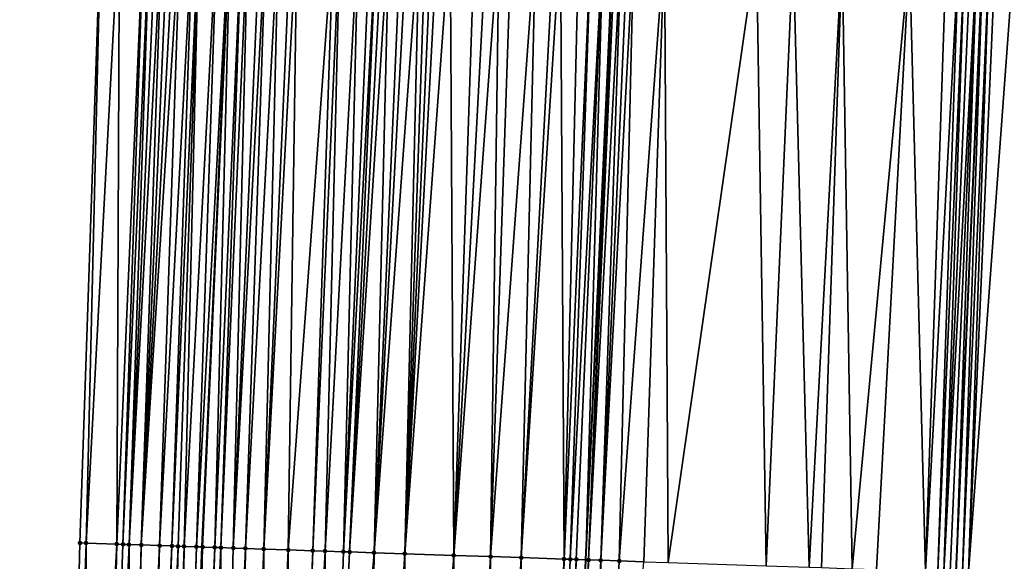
# Model space of a CAD drawing. Header units: feet. Extents: x 2004186 to 2014793, y 836912 to 864902.
# Tile 157 of 256: x 2010473 to 2010505, y 841730 to 841747. Entities that reach past the tile are written whole.
import ezdxf

# ---------------------------------------------------------------- set-up
doc = ezdxf.new("R2010")
doc.units = ezdxf.units.FT
doc.header["$LTSCALE"] = 100
doc.header["$MEASUREMENT"] = 0
for name, color, linetype, lineweight in [('EP_Travel Lane', 5, 'Continuous', 40), ('GPL_Skip Line', 2, 'Continuous', 40), ('Road Shots', 4, 'Continuous', 200), ('Road X-Section', 30, 'Continuous', 13)]:
    doc.layers.add(name, color=color, linetype=linetype, lineweight=lineweight)
doc.layers.add('I-77 SB_MM21-27-Surface-Border', color=7, linetype='Continuous')
doc.layers.add('I-77 SB_MM21-27-Surface-TIN', color=7, linetype='Continuous')

msp = doc.modelspace()

# ---------------------------------------------------------------- linework, layer by layer
at = {"layer": 'EP_Travel Lane'}
msp.add_polyline3d([(2010475.591051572, 841630.0815445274, 358.4793483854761), (2010476.261587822, 841650.0668090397, 358.8588609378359), (2010476.932108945, 841670.0516226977, 359.2349271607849), (2010477.666078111, 841690.0340558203, 359.6108361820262), (2010478.464878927, 841710.0145292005, 359.9979972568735), (2010479.263688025, 841729.9946236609, 360.3764439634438), (2010480.190694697, 841750.4565587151, 360.777077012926), (2010481.159822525, 841770.4015136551, 361.1248478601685), (2010482.056030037, 841790.3819373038, 361.4688540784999), (2010482.955914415, 841810.3467891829, 361.8135167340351), (2010483.860835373, 841830.3238267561, 362.1468412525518), (2010484.765727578, 841850.3002295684, 362.5128624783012), (2010485.768270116, 841870.3457572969, 362.8543002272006), (2010486.973011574, 841890.3933671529, 363.2008655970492)], dxfattribs=at)
at = {"layer": 'GPL_Skip Line'}
for points in [[(2010488.225856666, 841629.6592622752, 358.3014174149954), (2010488.869624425, 841649.6458156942, 358.647119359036), (2010489.529024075, 841669.6309541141, 359.0334087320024), (2010490.248556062, 841689.6139061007, 359.4208635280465), (2010491.01317559, 841709.5955024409, 359.8024202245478), (2010491.777778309, 841729.5766595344, 360.1880962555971), (2010492.681233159, 841749.7915328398, 360.5681012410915), (2010493.683473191, 841769.7498817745, 360.9448374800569), (2010494.739738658, 841789.7219772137, 361.3104496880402), (2010495.786844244, 841809.6856145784, 361.6831949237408), (2010496.825334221, 841829.6553989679, 362.0291587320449), (2010497.863841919, 841849.6255241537, 362.3625863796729), (2010498.935336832, 841869.6282642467, 362.7320180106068), (2010500.074571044, 841889.6343887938, 363.0716087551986), (2010501.24791448, 841909.5974698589, 363.3568374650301)], [(2010500.497804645, 841629.2494447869, 358.1106486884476), (2010501.171042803, 841649.2346631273, 358.4630833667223), (2010501.844266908, 841669.2194642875, 358.8488537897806), (2010502.517505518, 841689.2046960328, 359.2115603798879), (2010503.190721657, 841709.1892607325, 359.5911526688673), (2010503.86392748, 841729.1735192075, 359.9783854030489), (2010504.736035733, 841749.1497157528, 360.3659574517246), (2010505.775218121, 841769.1207228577, 360.7669388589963), (2010506.814449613, 841789.0937045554, 361.1414845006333), (2010507.850413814, 841809.0650249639, 361.5016049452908), (2010508.88304092, 841829.0349411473, 361.8464383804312), (2010509.915699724, 841849.005470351, 362.1803238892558), (2010510.977430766, 841868.9736087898, 362.541212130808), (2010512.102574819, 841888.9382862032, 362.9095536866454), (2010513.262173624, 841908.9017766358, 363.2277621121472)]]:
    msp.add_polyline3d(points, dxfattribs=at)
at = {"layer": 'I-77 SB_MM21-27-Surface-Border', "color": 3, "linetype": 'ByBlock', "lineweight": -2}
msp.add_polyline3d([(2010473.312984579, 841630.1580750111, 358.4905391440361), (2010473.786333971, 841650.1499630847, 358.8718768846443), (2010474.059780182, 841670.1480929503, 359.2507657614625), (2010474.533105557, 841690.1392680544, 359.627593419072), (2010474.806550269, 841710.1373534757, 360.0199212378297), (2010475.279864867, 841730.1282086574, 360.4087789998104), (2010475.974110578, 841750.6816842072, 360.8164405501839), (2010476.814387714, 841770.6276157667, 361.1709762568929), (2010477.054704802, 841790.6421667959, 361.5686937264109), (2010477.290840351, 841810.6374530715, 361.9421701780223), (2010478.523236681, 841830.5977388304, 362.2726700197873), (2010480.155121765, 841850.5378027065, 362.5615051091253), (2010482.22003094, 841870.5394936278, 362.867331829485), (2010483.151099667, 841890.6152205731, 363.2101261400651)], dxfattribs=at)
at = {"layer": 'I-77 SB_MM21-27-Surface-TIN', "color": 128, "linetype": 'ByBlock', "lineweight": -2}
for points in [[(2010475.974110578, 841750.6816842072, 360.8164405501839), (2010475.279864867, 841730.1282086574, 360.4087789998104), (2010475.479752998, 841730.1215200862, 360.4064206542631)], [(2010476.573257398, 841750.6496982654, 360.8107074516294), (2010475.974110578, 841750.6816842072, 360.8164405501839), (2010475.479752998, 841730.1215200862, 360.4064206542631)], [(2010476.573257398, 841750.6496982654, 360.8107074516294), (2010475.479752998, 841730.1215200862, 360.4064206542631), (2010476.479184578, 841730.0878078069, 360.4087579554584)], [(2010477.372113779, 841750.606937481, 360.808714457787), (2010476.573257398, 841750.6496982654, 360.8107074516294), (2010476.479184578, 841730.0878078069, 360.4087579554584)], [(2010477.372113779, 841750.606937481, 360.808714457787), (2010476.479184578, 841730.0878078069, 360.4087579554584), (2010476.679074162, 841730.081162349, 360.4041386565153)], [(2010477.571831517, 841750.5963152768, 360.8048117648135), (2010477.372113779, 841750.606937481, 360.808714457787), (2010476.679074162, 841730.081162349, 360.4041386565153)], [(2010477.571831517, 841750.5963152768, 360.8048117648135), (2010476.679074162, 841730.081162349, 360.4041386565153), (2010476.878962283, 841730.0744734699, 360.4017964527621)], [(2010477.771553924, 841750.5857802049, 360.7965462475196), (2010477.571831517, 841750.5963152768, 360.8048117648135), (2010476.878962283, 841730.0744734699, 360.4017964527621)], [(2010477.971273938, 841750.575200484, 360.7905163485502), (2010477.771553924, 841750.5857802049, 360.7965462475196), (2010476.878962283, 841730.0744734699, 360.4017964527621)], [(2010477.971273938, 841750.575200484, 360.7905163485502), (2010476.878962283, 841730.0744734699, 360.4017964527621), (2010477.278733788, 841730.0609550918, 360.4044864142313)], [(2010478.170991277, 841750.5645708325, 360.7869865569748), (2010477.971273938, 841750.575200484, 360.7905163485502), (2010477.278733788, 841730.0609550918, 360.4044864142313)], [(2010478.370706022, 841750.5538927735, 360.7858805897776), (2010478.170991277, 841750.5645708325, 360.7869865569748), (2010477.278733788, 841730.0609550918, 360.4044864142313)], [(2010478.570417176, 841750.5431476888, 360.7881306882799), (2010478.370706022, 841750.5538927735, 360.7858805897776), (2010477.278733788, 841730.0609550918, 360.4044864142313)], [(2010478.570417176, 841750.5431476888, 360.7881306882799), (2010477.278733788, 841730.0609550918, 360.4044864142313), (2010477.878396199, 841730.0408305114, 360.4004984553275)], [(2010478.969830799, 841750.5214953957, 360.8007486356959), (2010478.570417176, 841750.5431476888, 360.7881306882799), (2010477.878396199, 841730.0408305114, 360.4004984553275)], [(2010478.969830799, 841750.5214953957, 360.8007486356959), (2010477.878396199, 841730.0408305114, 360.4004984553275), (2010478.278167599, 841730.0273090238, 360.4033514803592)], [(2010479.16954218, 841750.5107545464, 360.8027866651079), (2010478.969830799, 841750.5214953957, 360.8007486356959), (2010478.278167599, 841730.0273090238, 360.4033514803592)], [(2010479.16954218, 841750.5107545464, 360.8027866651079), (2010478.278167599, 841730.0273090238, 360.4033514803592), (2010478.478055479, 841730.0206129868, 360.401384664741)], [(2010479.16954218, 841750.5107545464, 360.8027866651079), (2010478.478055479, 841730.0206129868, 360.401384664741), (2010478.677945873, 841730.0139915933, 360.3955033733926)], [(2010479.768692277, 841750.4788297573, 360.7939915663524), (2010479.16954218, 841750.5107545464, 360.8027866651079), (2010478.677945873, 841730.0139915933, 360.3955033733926)], [(2010479.768692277, 841750.4788297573, 360.7939915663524), (2010478.677945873, 841730.0139915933, 360.3955033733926), (2010479.077729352, 841730.0008286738, 360.3795524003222)], [(2010480.168137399, 841750.4577653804, 360.777171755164), (2010479.768692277, 841750.4788297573, 360.7939915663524), (2010479.077729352, 841730.0008286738, 360.3795524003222)], [(2010480.168137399, 841750.4577653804, 360.777171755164), (2010479.077729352, 841730.0008286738, 360.3795524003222), (2010479.263688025, 841729.9946236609, 360.3764439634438)], [(2010480.168137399, 841750.4577653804, 360.777171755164), (2010479.263688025, 841729.9946236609, 360.3764439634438), (2010480.190694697, 841750.4565587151, 360.777077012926)], [(2010479.277618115, 841729.9941588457, 360.3762111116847), (2010480.190694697, 841750.4565587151, 360.777077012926), (2010479.263688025, 841729.9946236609, 360.3764439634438)], [(2010479.677390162, 841729.9806565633, 360.3780569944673), (2010480.190694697, 841750.4565587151, 360.777077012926), (2010479.277618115, 841729.9941588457, 360.3762111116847)], [(2010480.567566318, 841750.4363985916, 360.7754941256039), (2010480.190694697, 841750.4565587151, 360.777077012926), (2010479.677390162, 841729.9806565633, 360.3780569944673)], [(2010480.567566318, 841750.4363985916, 360.7754941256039), (2010479.677390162, 841729.9806565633, 360.3780569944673), (2010479.877277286, 841729.9739380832, 360.3772671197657)], [(2010480.767284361, 841750.4257820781, 360.7713064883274), (2010480.567566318, 841750.4363985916, 360.7754941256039), (2010479.877277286, 841729.9739380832, 360.3772671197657)], [(2010480.767284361, 841750.4257820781, 360.7713064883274), (2010479.877277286, 841729.9739380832, 360.3772671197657), (2010480.277054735, 841729.9605961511, 360.3707039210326)], [(2010481.166724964, 841750.4046333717, 360.7587091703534), (2010480.767284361, 841750.4257820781, 360.7713064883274), (2010480.277054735, 841729.9605961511, 360.3707039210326)], [(2010481.366440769, 841750.3939750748, 360.7566136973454), (2010481.166724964, 841750.4046333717, 360.7587091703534), (2010480.277054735, 841729.9605961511, 360.3707039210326)], [(2010481.366440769, 841750.3939750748, 360.7566136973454), (2010480.277054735, 841729.9605961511, 360.3707039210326), (2010480.676828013, 841729.9471304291, 360.3706324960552)], [(2010481.765866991, 841750.3725579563, 360.7574561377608), (2010481.366440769, 841750.3939750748, 360.7566136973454), (2010480.676828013, 841729.9471304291, 360.3706324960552)], [(2010481.765866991, 841750.3725579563, 360.7574561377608), (2010480.676828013, 841729.9471304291, 360.3706324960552), (2010481.276492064, 841729.9270545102, 360.364092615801)], [(2010482.165299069, 841750.3512501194, 360.7528267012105), (2010481.765866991, 841750.3725579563, 360.7574561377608), (2010481.276492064, 841729.9270545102, 360.364092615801)], [(2010482.365017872, 841750.3406477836, 360.7479291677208), (2010482.165299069, 841750.3512501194, 360.7528267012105), (2010481.276492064, 841729.9270545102, 360.364092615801)], [(2010482.365017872, 841750.3406477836, 360.7479291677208), (2010481.276492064, 841729.9270545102, 360.364092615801), (2010482.076047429, 841729.9003845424, 360.3502374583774)], [(2010483.563317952, 841750.2767960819, 360.7304452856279), (2010482.365017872, 841750.3406477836, 360.7479291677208), (2010482.076047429, 841729.9003845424, 360.3502374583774)], [(2010483.563317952, 841750.2767960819, 360.7304452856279), (2010482.076047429, 841729.9003845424, 360.3502374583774), (2010482.875604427, 841729.873763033, 360.3338410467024)], [(2010483.763037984, 841750.2662167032, 360.7243982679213), (2010483.563317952, 841750.2767960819, 360.7304452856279), (2010482.875604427, 841729.873763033, 360.3338410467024)], [(2010483.763037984, 841750.2662167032, 360.7243982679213), (2010482.875604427, 841729.873763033, 360.3338410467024), (2010483.275382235, 841729.8604317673, 360.3267184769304)], [(2010484.36218937, 841750.234315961, 360.7143991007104), (2010483.763037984, 841750.2662167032, 360.7243982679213), (2010483.275382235, 841729.8604317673, 360.3267184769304)], [(2010484.36218937, 841750.234315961, 360.7143991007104), (2010483.275382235, 841729.8604317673, 360.3267184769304), (2010483.875049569, 841729.8404533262, 360.3150666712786)], [(2010484.761629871, 841750.2131653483, 360.7018972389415), (2010484.36218937, 841750.234315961, 360.7143991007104), (2010483.875049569, 841729.8404533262, 360.3150666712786)], [(2010484.961342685, 841750.2024512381, 360.7025964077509), (2010484.761629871, 841750.2131653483, 360.7018972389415), (2010483.875049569, 841729.8404533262, 360.3150666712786)], [(2010484.961342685, 841750.2024512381, 360.7025964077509), (2010483.875049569, 841729.8404533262, 360.3150666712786), (2010484.074937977, 841729.8337729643, 360.3122778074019)], [(2010485.161058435, 841750.1917919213, 360.7005519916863), (2010484.961342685, 841750.2024512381, 360.7025964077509), (2010484.074937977, 841729.8337729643, 360.3122778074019)], [(2010485.360777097, 841750.181186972, 360.6957853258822), (2010485.161058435, 841750.1917919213, 360.7005519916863), (2010484.074937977, 841729.8337729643, 360.3122778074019)], [(2010485.360777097, 841750.181186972, 360.6957853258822), (2010484.074937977, 841729.8337729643, 360.3122778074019), (2010484.874496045, 841729.8071832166, 360.294215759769)], [(2010485.760209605, 841750.1598871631, 360.6907539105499), (2010485.360777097, 841750.181186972, 360.6957853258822), (2010484.874496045, 841729.8071832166, 360.294215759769)], [(2010485.959928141, 841750.1492798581, 360.686105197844), (2010485.760209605, 841750.1598871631, 360.6907539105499), (2010484.874496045, 841729.8071832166, 360.294215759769)], [(2010486.35936283, 841750.1280207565, 360.6790355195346), (2010485.959928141, 841750.1492798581, 360.686105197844), (2010484.874496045, 841729.8071832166, 360.294215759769)], [(2010486.35936283, 841750.1280207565, 360.6790355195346), (2010484.874496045, 841729.8071832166, 360.294215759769), (2010485.873941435, 841729.7738808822, 360.2750547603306)], [(2010486.559082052, 841750.1174262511, 360.6737459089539), (2010486.35936283, 841750.1280207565, 360.6790355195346), (2010485.873941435, 841729.7738808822, 360.2750547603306)], [(2010486.758798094, 841750.106772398, 360.6714279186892), (2010486.559082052, 841750.1174262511, 360.6737459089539), (2010485.873941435, 841729.7738808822, 360.2750547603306)], [(2010486.958517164, 841750.0961750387, 360.6662812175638), (2010486.758798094, 841750.106772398, 360.6714279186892), (2010485.873941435, 841729.7738808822, 360.2750547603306)], [(2010487.357949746, 841750.074876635, 360.6611794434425), (2010486.958517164, 841750.0961750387, 360.6662812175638), (2010485.873941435, 841729.7738808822, 360.2750547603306)], [(2010487.357949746, 841750.074876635, 360.6611794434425), (2010485.873941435, 841729.7738808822, 360.2750547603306), (2010487.473049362, 841729.7204576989, 360.2517101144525)], [(2010488.156818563, 841750.0323479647, 360.6475641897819), (2010487.357949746, 841750.074876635, 360.6611794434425), (2010487.473049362, 841729.7204576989, 360.2517101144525)], [(2010488.556254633, 841750.0111146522, 360.6392032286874), (2010488.156818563, 841750.0323479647, 360.6475641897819), (2010487.473049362, 841729.7204576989, 360.2517101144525)], [(2010488.955688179, 841749.9898342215, 360.6332015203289), (2010488.556254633, 841750.0111146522, 360.6392032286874), (2010487.473049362, 841729.7204576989, 360.2517101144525)], [(2010488.955688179, 841749.9898342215, 360.6332015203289), (2010487.473049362, 841729.7204576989, 360.2517101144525), (2010488.67238359, 841729.6804877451, 360.2290920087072)], [(2010489.355123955, 841749.9685954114, 360.6251158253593), (2010488.955688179, 841749.9898342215, 360.6332015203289), (2010488.67238359, 841729.6804877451, 360.2290920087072)], [(2010490.153986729, 841749.9259539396, 360.6171486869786), (2010489.355123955, 841749.9685954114, 360.6251158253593), (2010488.67238359, 841729.6804877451, 360.2290920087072)], [(2010490.153986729, 841749.9259539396, 360.6171486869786), (2010488.67238359, 841729.6804877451, 360.2290920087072), (2010489.671822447, 841729.646991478, 360.2201012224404)], [(2010490.753129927, 841749.8939003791, 360.6148013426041), (2010490.153986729, 841749.9259539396, 360.6171486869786), (2010489.671822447, 841729.646991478, 360.2201012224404)], [(2010490.952845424, 841749.8832363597, 360.6129923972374), (2010490.753129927, 841749.8939003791, 360.6148013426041), (2010489.671822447, 841729.646991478, 360.2201012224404)], [(2010490.952845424, 841749.8832363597, 360.6129923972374), (2010489.671822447, 841729.646991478, 360.2201012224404), (2010491.071035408, 841729.6000540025, 360.2097534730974)], [(2010491.552002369, 841749.8514393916, 360.5977971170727), (2010490.952845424, 841749.8832363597, 360.6129923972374), (2010491.071035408, 841729.6000540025, 360.2097534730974)], [(2010491.951437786, 841749.8301938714, 360.5900474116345), (2010491.552002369, 841749.8514393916, 360.5977971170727), (2010491.071035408, 841729.6000540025, 360.2097534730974)], [(2010491.951437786, 841749.8301938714, 360.5900474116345), (2010491.071035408, 841729.6000540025, 360.2097534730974), (2010491.270925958, 841729.5934372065, 360.2036310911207)], [(2010492.350881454, 841749.809102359, 360.5745863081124), (2010491.951437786, 841749.8301938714, 360.5900474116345), (2010491.270925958, 841729.5934372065, 360.2036310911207)], [(2010492.350881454, 841749.809102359, 360.5745863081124), (2010491.270925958, 841729.5934372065, 360.2036310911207), (2010491.470819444, 841729.5869075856, 360.1929370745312)], [(2010492.350881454, 841749.809102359, 360.5745863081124), (2010491.470819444, 841729.5869075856, 360.1929370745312), (2010491.777778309, 841729.5766595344, 360.1880962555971)], [(2010492.350881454, 841749.809102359, 360.5745863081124), (2010491.777778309, 841729.5766595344, 360.1880962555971), (2010492.681233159, 841749.7915328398, 360.5681012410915)], [(2010491.870596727, 841729.573560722, 360.1866324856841), (2010492.681233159, 841749.7915328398, 360.5681012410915), (2010491.777778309, 841729.5766595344, 360.1880962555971)], [(2010492.750316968, 841749.7878586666, 360.5667450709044), (2010492.681233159, 841749.7915328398, 360.5681012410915), (2010491.870596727, 841729.573560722, 360.1866324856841)], [(2010492.950036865, 841749.777276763, 360.5608244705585), (2010492.750316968, 841749.7878586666, 360.5667450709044), (2010491.870596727, 841729.573560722, 360.1866324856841)], [(2010492.950036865, 841749.777276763, 360.5608244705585), (2010491.870596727, 841729.573560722, 360.1866324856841), (2010492.270376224, 841729.5602796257, 360.1768789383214)], [(2010493.149752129, 841749.7666083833, 360.5592338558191), (2010492.950036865, 841749.777276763, 360.5608244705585), (2010492.270376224, 841729.5602796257, 360.1768789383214)], [(2010493.349464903, 841749.7558935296, 360.5599702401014), (2010493.149752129, 841749.7666083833, 360.5592338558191), (2010492.270376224, 841729.5602796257, 360.1768789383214)], [(2010493.349464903, 841749.7558935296, 360.5599702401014), (2010492.270376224, 841729.5602796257, 360.1768789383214), (2010492.870040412, 841729.5402078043, 360.1701241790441)], [(2010494.348043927, 841749.7026021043, 360.5494898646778), (2010493.349464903, 841749.7558935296, 360.5599702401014), (2010492.870040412, 841729.5402078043, 360.1701241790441)], [(2010494.348043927, 841749.7026021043, 360.5494898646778), (2010492.870040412, 841729.5402078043, 360.1701241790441), (2010493.669594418, 841729.5134974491, 360.1583870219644)], [(2010494.348043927, 841749.7026021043, 360.5494898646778), (2010493.669594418, 841729.5134974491, 360.1583870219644), (2010494.469152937, 841729.486921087, 360.1396229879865)], [(2010497.343809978, 841749.5432686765, 360.490967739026), (2010494.348043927, 841749.7026021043, 360.5494898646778), (2010494.469152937, 841729.486921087, 360.1396229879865)], [(2010497.343809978, 841749.5432686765, 360.490967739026), (2010494.469152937, 841729.486921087, 360.1396229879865), (2010497.667374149, 841729.3802337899, 360.0845917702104)], [(2010498.542112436, 841749.4794613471, 360.4712620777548), (2010497.343809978, 841749.5432686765, 360.490967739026), (2010497.667374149, 841729.3802337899, 360.0845917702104)], [(2010498.542112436, 841749.4794613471, 360.4712620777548), (2010497.667374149, 841729.3802337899, 360.0845917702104), (2010499.066600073, 841729.3336811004, 360.0540650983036)], [(2010500.139857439, 841749.3945415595, 360.437144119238), (2010498.542112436, 841749.4794613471, 360.4712620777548), (2010499.066600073, 841729.3336811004, 360.0540650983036)], [(2010500.139857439, 841749.3945415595, 360.437144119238), (2010499.066600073, 841729.3336811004, 360.0540650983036), (2010499.466379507, 841729.3203981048, 360.044411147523)], [(2010500.139857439, 841749.3945415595, 360.437144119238), (2010499.466379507, 841729.3203981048, 360.044411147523), (2010500.465822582, 841729.2870270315, 360.02885495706)], [(2010502.336746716, 841749.277588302, 360.3996728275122), (2010500.139857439, 841749.3945415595, 360.437144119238), (2010500.465822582, 841729.2870270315, 360.02885495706)], [(2010502.336746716, 841749.277588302, 360.3996728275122), (2010500.465822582, 841729.2870270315, 360.02885495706), (2010501.265376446, 841729.2603124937, 360.0173371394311)], [(2010502.336746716, 841749.277588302, 360.3996728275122), (2010501.265376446, 841729.2603124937, 360.0173371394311), (2010502.86448674, 841729.2069595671, 359.9903080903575)], [(2010503.535045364, 841749.2137098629, 360.3835277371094), (2010502.336746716, 841749.277588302, 360.3996728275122), (2010502.86448674, 841729.2069595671, 359.9903080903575)], [(2010503.934477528, 841749.1924036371, 360.378817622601), (2010503.535045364, 841749.2137098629, 360.3835277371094), (2010502.86448674, 841729.2069595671, 359.9903080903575)], [(2010503.934477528, 841749.1924036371, 360.378817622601), (2010502.86448674, 841729.2069595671, 359.9903080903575), (2010503.264263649, 841729.1936016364, 359.9845838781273)], [(2010504.134195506, 841749.1817859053, 360.3746910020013), (2010503.934477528, 841749.1924036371, 360.378817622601), (2010503.264263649, 841729.1936016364, 359.9845838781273)], [(2010504.134195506, 841749.1817859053, 360.3746910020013), (2010503.264263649, 841729.1936016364, 359.9845838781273), (2010503.464153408, 841729.186961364, 359.9796926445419)], [(2010504.333915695, 841749.1712094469, 360.3684977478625), (2010504.134195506, 841749.1817859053, 360.3746910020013), (2010503.464153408, 841729.186961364, 359.9796926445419)], [(2010504.533627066, 841749.1604684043, 360.3705454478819), (2010504.333915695, 841749.1712094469, 360.3684977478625), (2010503.464153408, 841729.186961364, 359.9796926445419)], [(2010504.533627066, 841749.1604684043, 360.3705454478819), (2010503.464153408, 841729.186961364, 359.9796926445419), (2010503.664041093, 841729.1802595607, 359.978028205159)], [(2010504.533627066, 841749.1604684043, 360.3705454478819), (2010503.664041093, 841729.1802595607, 359.978028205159), (2010503.86392748, 841729.1735192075, 359.9783854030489)], [(2010504.533627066, 841749.1604684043, 360.3705454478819), (2010503.86392748, 841729.1735192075, 359.9783854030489), (2010504.736035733, 841749.1497157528, 360.3659574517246)], [(2010504.063815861, 841729.1668380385, 359.975638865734), (2010504.736035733, 841749.1497157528, 360.3659574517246), (2010503.86392748, 841729.1735192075, 359.9783854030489)], [(2010504.933063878, 841749.1392489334, 360.3614914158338), (2010504.736035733, 841749.1497157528, 360.3659574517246), (2010504.063815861, 841729.1668380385, 359.975638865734)], [(2010504.933063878, 841749.1392489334, 360.3614914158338), (2010504.063815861, 841729.1668380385, 359.975638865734), (2010504.263708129, 841729.1602722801, 359.9668399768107)], [(2010505.132785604, 841749.1287011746, 360.3538611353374), (2010504.933063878, 841749.1392489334, 360.3614914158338), (2010504.263708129, 841729.1602722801, 359.9668399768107)], [(2010505.731937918, 841749.096817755, 360.3429946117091), (2010505.132785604, 841749.1287011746, 360.3538611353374), (2010504.263708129, 841729.1602722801, 359.9668399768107)], [(2010505.731937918, 841749.096817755, 360.3429946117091), (2010504.263708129, 841729.1602722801, 359.9668399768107), (2010505.862825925, 841729.1071420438, 359.9281326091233)], [(2010475.479752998, 841730.1215200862, 360.4064206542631), (2010475.279864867, 841730.1282086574, 360.4087789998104), (2010474.806550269, 841710.1373534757, 360.0199212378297)], [(2010475.479752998, 841730.1215200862, 360.4064206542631), (2010474.806550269, 841710.1373534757, 360.0199212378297), (2010475.40620814, 841710.1170941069, 360.0230426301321)], [(2010476.479184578, 841730.0878078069, 360.4087579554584), (2010475.479752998, 841730.1215200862, 360.4064206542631), (2010475.40620814, 841710.1170941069, 360.0230426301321)], [(2010476.479184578, 841730.0878078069, 360.4087579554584), (2010475.40620814, 841710.1170941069, 360.0230426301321), (2010476.00587011, 841710.0969564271, 360.0196984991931)], [(2010476.679074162, 841730.081162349, 360.4041386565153), (2010476.479184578, 841730.0878078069, 360.4087579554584), (2010476.00587011, 841710.0969564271, 360.0196984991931)], [(2010476.878962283, 841730.0744734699, 360.4017964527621), (2010476.679074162, 841730.081162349, 360.4041386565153), (2010476.00587011, 841710.0969564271, 360.0196984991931)], [(2010476.878962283, 841730.0744734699, 360.4017964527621), (2010476.00587011, 841710.0969564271, 360.0196984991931), (2010476.805423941, 841710.07024091, 360.0080816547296)], [(2010477.278733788, 841730.0609550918, 360.4044864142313), (2010476.878962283, 841730.0744734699, 360.4017964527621), (2010476.805423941, 841710.07024091, 360.0080816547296)], [(2010477.278733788, 841730.0609550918, 360.4044864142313), (2010476.805423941, 841710.07024091, 360.0080816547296), (2010477.005311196, 841710.0635263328, 360.0070741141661)], [(2010477.878396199, 841730.0408305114, 360.4004984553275), (2010477.278733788, 841730.0609550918, 360.4044864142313), (2010477.005311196, 841710.0635263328, 360.0070741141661)], [(2010477.878396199, 841730.0408305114, 360.4004984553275), (2010477.005311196, 841710.0635263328, 360.0070741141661), (2010477.205196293, 841710.0567477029, 360.0094698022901)], [(2010477.878396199, 841730.0408305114, 360.4004984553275), (2010477.205196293, 841710.0567477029, 360.0094698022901), (2010477.405080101, 841710.0499307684, 360.0139006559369)], [(2010478.278167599, 841730.0273090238, 360.4033514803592), (2010477.878396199, 841730.0408305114, 360.4004984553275), (2010477.405080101, 841710.0499307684, 360.0139006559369)], [(2010478.278167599, 841730.0273090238, 360.4033514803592), (2010477.405080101, 841710.0499307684, 360.0139006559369), (2010477.604965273, 841710.0431543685, 360.016177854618)], [(2010478.478055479, 841730.0206129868, 360.401384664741), (2010478.278167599, 841730.0273090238, 360.4033514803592), (2010477.604965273, 841710.0431543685, 360.016177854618)], [(2010478.478055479, 841730.0206129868, 360.401384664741), (2010477.604965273, 841710.0431543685, 360.016177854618), (2010478.00474348, 841710.0298349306, 360.0083334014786)], [(2010478.677945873, 841730.0139915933, 360.3955033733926), (2010478.478055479, 841730.0206129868, 360.401384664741), (2010478.00474348, 841710.0298349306, 360.0083334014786)], [(2010478.677945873, 841730.0139915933, 360.3955033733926), (2010478.00474348, 841710.0298349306, 360.0083334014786), (2010478.404523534, 841710.0165703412, 359.997574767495)], [(2010479.077729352, 841730.0008286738, 360.3795524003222), (2010478.677945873, 841730.0139915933, 360.3955033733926), (2010478.404523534, 841710.0165703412, 359.997574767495)], [(2010479.077729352, 841730.0008286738, 360.3795524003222), (2010478.404523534, 841710.0165703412, 359.997574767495), (2010478.464878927, 841710.0145292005, 359.9979972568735)], [(2010479.077729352, 841730.0008286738, 360.3795524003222), (2010478.464878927, 841710.0145292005, 359.9979972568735), (2010479.263688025, 841729.9946236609, 360.3764439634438)], [(2010478.604409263, 841710.0098104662, 359.9989739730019), (2010479.263688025, 841729.9946236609, 360.3764439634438), (2010478.464878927, 841710.0145292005, 359.9979972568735)], [(2010479.277618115, 841729.9941588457, 360.3762111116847), (2010479.263688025, 841729.9946236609, 360.3764439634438), (2010478.604409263, 841710.0098104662, 359.9989739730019)], [(2010479.277618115, 841729.9941588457, 360.3762111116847), (2010478.604409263, 841710.0098104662, 359.9989739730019), (2010478.804292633, 841710.0029805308, 360.0040955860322)], [(2010479.677390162, 841729.9806565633, 360.3780569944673), (2010479.277618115, 841729.9941588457, 360.3762111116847), (2010478.804292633, 841710.0029805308, 360.0040955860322)], [(2010479.677390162, 841729.9806565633, 360.3780569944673), (2010478.804292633, 841710.0029805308, 360.0040955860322), (2010479.004178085, 841709.9962124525, 360.0059306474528)], [(2010479.877277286, 841729.9739380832, 360.3772671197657), (2010479.677390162, 841729.9806565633, 360.3780569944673), (2010479.004178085, 841709.9962124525, 360.0059306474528)], [(2010479.877277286, 841729.9739380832, 360.3772671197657), (2010479.004178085, 841709.9962124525, 360.0059306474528), (2010479.803725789, 841709.9693150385, 360.0039782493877)], [(2010480.277054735, 841729.9605961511, 360.3707039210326), (2010479.877277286, 841729.9739380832, 360.3772671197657), (2010479.803725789, 841709.9693150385, 360.0039782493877)], [(2010480.676828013, 841729.9471304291, 360.3706324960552), (2010480.277054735, 841729.9605961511, 360.3707039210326), (2010479.803725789, 841709.9693150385, 360.0039782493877)], [(2010480.676828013, 841729.9471304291, 360.3706324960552), (2010479.803725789, 841709.9693150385, 360.0039782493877), (2010480.403390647, 841709.9492630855, 359.9960793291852)], [(2010481.276492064, 841729.9270545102, 360.364092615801), (2010480.676828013, 841729.9471304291, 360.3706324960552), (2010480.403390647, 841709.9492630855, 359.9960793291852)], [(2010481.276492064, 841729.9270545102, 360.364092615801), (2010480.403390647, 841709.9492630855, 359.9960793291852), (2010480.80317087, 841709.9360035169, 359.9850539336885)], [(2010481.276492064, 841729.9270545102, 360.364092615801), (2010480.80317087, 841709.9360035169, 359.9850539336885), (2010481.202946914, 841709.9226199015, 359.9806193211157)], [(2010482.076047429, 841729.9003845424, 360.3502374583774), (2010481.276492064, 841729.9270545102, 360.364092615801), (2010481.202946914, 841709.9226199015, 359.9806193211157)], [(2010482.076047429, 841729.9003845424, 360.3502374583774), (2010481.202946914, 841709.9226199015, 359.9806193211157), (2010482.002501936, 841709.8959397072, 359.9671257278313)], [(2010482.875604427, 841729.873763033, 360.3338410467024), (2010482.076047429, 841729.9003845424, 360.3502374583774), (2010482.002501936, 841709.8959397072, 359.9671257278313)], [(2010482.875604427, 841729.873763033, 360.3338410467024), (2010482.002501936, 841709.8959397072, 359.9671257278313), (2010482.202392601, 841709.8893263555, 359.9607399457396)], [(2010483.275382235, 841729.8604317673, 360.3267184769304), (2010482.875604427, 841729.873763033, 360.3338410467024), (2010482.202392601, 841709.8893263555, 359.9607399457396)], [(2010483.275382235, 841729.8604317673, 360.3267184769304), (2010482.202392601, 841709.8893263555, 359.9607399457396), (2010483.201837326, 841709.8560042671, 359.9423770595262)], [(2010483.875049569, 841729.8404533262, 360.3150666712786), (2010483.275382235, 841729.8604317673, 360.3267184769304), (2010483.201837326, 841709.8560042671, 359.9423770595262)], [(2010484.074937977, 841729.8337729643, 360.3122778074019), (2010483.875049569, 841729.8404533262, 360.3150666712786), (2010483.201837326, 841709.8560042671, 359.9423770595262)], [(2010484.874496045, 841729.8071832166, 360.294215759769), (2010484.074937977, 841729.8337729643, 360.3122778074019), (2010483.201837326, 841709.8560042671, 359.9423770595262)], [(2010484.874496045, 841729.8071832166, 360.294215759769), (2010483.201837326, 841709.8560042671, 359.9423770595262), (2010484.601062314, 841709.809423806, 359.9129252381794)], [(2010485.873941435, 841729.7738808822, 360.2750547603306), (2010484.874496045, 841729.8071832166, 360.294215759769), (2010484.601062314, 841709.809423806, 359.9129252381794)], [(2010485.873941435, 841729.7738808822, 360.2750547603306), (2010484.601062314, 841709.809423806, 359.9129252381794), (2010485.400618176, 841709.7827685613, 359.8981060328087)], [(2010485.873941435, 841729.7738808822, 360.2750547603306), (2010485.400618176, 841709.7827685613, 359.8981060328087), (2010485.600507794, 841709.7761241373, 359.8933711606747)], [(2010485.873941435, 841729.7738808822, 360.2750547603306), (2010485.600507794, 841709.7761241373, 359.8933711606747), (2010486.000283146, 841709.762719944, 359.8900298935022)], [(2010487.473049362, 841729.7204576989, 360.2517101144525), (2010485.873941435, 841729.7738808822, 360.2750547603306), (2010486.000283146, 841709.762719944, 359.8900298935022)], [(2010487.473049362, 841729.7204576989, 360.2517101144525), (2010486.000283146, 841709.762719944, 359.8900298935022), (2010486.999726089, 841709.7293449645, 359.8744771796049)], [(2010487.473049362, 841729.7204576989, 360.2517101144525), (2010486.999726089, 841709.7293449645, 359.8744771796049), (2010487.199615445, 841709.7226927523, 359.8701561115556)], [(2010487.473049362, 841729.7204576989, 360.2517101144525), (2010487.199615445, 841709.7226927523, 359.8701561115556), (2010487.599392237, 841709.7093313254, 359.8645425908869)], [(2010488.67238359, 841729.6804877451, 360.2290920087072), (2010487.473049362, 841729.7204576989, 360.2517101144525), (2010487.599392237, 841709.7093313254, 359.8645425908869)], [(2010488.67238359, 841729.6804877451, 360.2290920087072), (2010487.599392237, 841709.7093313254, 359.8645425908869), (2010488.59883678, 841709.6760038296, 359.8464670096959)], [(2010489.671822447, 841729.646991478, 360.2201012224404), (2010488.67238359, 841729.6804877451, 360.2290920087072), (2010488.59883678, 841709.6760038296, 359.8464670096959)], [(2010489.671822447, 841729.646991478, 360.2201012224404), (2010488.59883678, 841709.6760038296, 359.8464670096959), (2010489.198501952, 841709.6559612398, 359.8380706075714)], [(2010489.671822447, 841729.646991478, 360.2201012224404), (2010489.198501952, 841709.6559612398, 359.8380706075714), (2010489.798162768, 841709.6357893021, 359.83654665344)], [(2010491.071035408, 841729.6000540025, 360.2097534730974), (2010489.671822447, 841729.646991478, 360.2201012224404), (2010489.798162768, 841709.6357893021, 359.83654665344)], [(2010491.071035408, 841729.6000540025, 360.2097534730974), (2010489.798162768, 841709.6357893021, 359.83654665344), (2010490.197939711, 841709.6224323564, 359.8306950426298)], [(2010491.071035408, 841729.6000540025, 360.2097534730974), (2010490.197939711, 841709.6224323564, 359.8306950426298), (2010490.397830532, 841709.6158236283, 359.8240636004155)], [(2010491.071035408, 841729.6000540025, 360.2097534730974), (2010490.397830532, 841709.6158236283, 359.8240636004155), (2010490.597722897, 841709.609260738, 359.8149967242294)], [(2010491.270925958, 841729.5934372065, 360.2036310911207), (2010491.071035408, 841729.6000540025, 360.2097534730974), (2010490.597722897, 841709.609260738, 359.8149967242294)], [(2010491.470819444, 841729.5869075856, 360.1929370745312), (2010491.270925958, 841729.5934372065, 360.2036310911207), (2010490.597722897, 841709.609260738, 359.8149967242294)], [(2010491.470819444, 841729.5869075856, 360.1929370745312), (2010490.597722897, 841709.609260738, 359.8149967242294), (2010491.01317559, 841709.5955024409, 359.8024202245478)], [(2010491.470819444, 841729.5869075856, 360.1929370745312), (2010491.01317559, 841709.5955024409, 359.8024202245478), (2010491.777778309, 841729.5766595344, 360.1880962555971)], [(2010491.870596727, 841729.573560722, 360.1866324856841), (2010491.777778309, 841729.5766595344, 360.1880962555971), (2010491.01317559, 841709.5955024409, 359.8024202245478)], [(2010491.870596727, 841729.573560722, 360.1866324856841), (2010491.01317559, 841709.5955024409, 359.8024202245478), (2010491.397284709, 841709.5827821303, 359.7907925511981)], [(2010492.270376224, 841729.5602796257, 360.1768789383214), (2010491.870596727, 841729.573560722, 360.1866324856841), (2010491.397284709, 841709.5827821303, 359.7907925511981)], [(2010492.270376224, 841729.5602796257, 360.1768789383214), (2010491.397284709, 841709.5827821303, 359.7907925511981), (2010491.9969465, 841709.562639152, 359.7877299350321)], [(2010492.870040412, 841729.5402078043, 360.1701241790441), (2010492.270376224, 841729.5602796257, 360.1768789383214), (2010491.9969465, 841709.562639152, 359.7877299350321)], [(2010493.669594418, 841729.5134974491, 360.1583870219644), (2010492.870040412, 841729.5402078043, 360.1701241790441), (2010491.9969465, 841709.562639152, 359.7877299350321)]]:
    msp.add_3dface(points, dxfattribs=at)
at = {"layer": 'Road Shots', "lineweight": 100}
for p in [(2010475.279864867, 841730.1282086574, 360.4087789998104), (2010475.479752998, 841730.1215200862, 360.4064206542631), (2010476.479184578, 841730.0878078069, 360.4087579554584), (2010476.679074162, 841730.081162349, 360.4041386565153), (2010476.878962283, 841730.0744734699, 360.4017964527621), (2010477.278733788, 841730.0609550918, 360.4044864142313), (2010477.878396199, 841730.0408305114, 360.4004984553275), (2010478.278167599, 841730.0273090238, 360.4033514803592), (2010478.478055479, 841730.0206129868, 360.401384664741), (2010478.677945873, 841730.0139915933, 360.3955033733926), (2010479.077729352, 841730.0008286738, 360.3795524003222), (2010479.277618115, 841729.9941588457, 360.3762111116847), (2010479.677390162, 841729.9806565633, 360.3780569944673), (2010479.877277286, 841729.9739380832, 360.3772671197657), (2010480.277054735, 841729.9605961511, 360.3707039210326), (2010480.676828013, 841729.9471304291, 360.3706324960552), (2010481.276492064, 841729.9270545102, 360.364092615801), (2010482.076047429, 841729.9003845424, 360.3502374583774), (2010482.875604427, 841729.873763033, 360.3338410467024), (2010483.275382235, 841729.8604317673, 360.3267184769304), (2010483.875049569, 841729.8404533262, 360.3150666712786), (2010484.074937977, 841729.8337729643, 360.3122778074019), (2010484.874496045, 841729.8071832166, 360.294215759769), (2010485.873941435, 841729.7738808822, 360.2750547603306), (2010487.473049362, 841729.7204576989, 360.2517101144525), (2010488.67238359, 841729.6804877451, 360.2290920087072), (2010489.671822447, 841729.646991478, 360.2201012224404), (2010491.071035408, 841729.6000540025, 360.2097534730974), (2010491.270925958, 841729.5934372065, 360.2036310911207), (2010491.470819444, 841729.5869075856, 360.1929370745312), (2010491.870596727, 841729.573560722, 360.1866324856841), (2010492.270376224, 841729.5602796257, 360.1768789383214), (2010492.870040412, 841729.5402078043, 360.1701241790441)]:
    msp.add_point(p, dxfattribs=at)
at = {"layer": 'Road X-Section', "extrusion": (0.0336615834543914, 0.9992512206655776, 0.01907605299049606), "elevation": 908782.5146766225, "flags": 128}
msp.add_lwpolyline([(-1980996.379491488, -16978.66414116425), (-1980996.579491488, -16978.66649993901), (-1980997.579491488, -16978.66416221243), (-1980997.779491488, -16978.66878235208), (-1980997.979491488, -16978.6711249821), (-1980998.379491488, -16978.66843453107), (-1980998.979491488, -16978.67242321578), (-1980999.379491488, -16978.6695696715), (-1980999.579491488, -16978.67153684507), (-1980999.779491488, -16978.6774192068), (-1981000.179491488, -16978.69337308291), (-1981000.379491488, -16978.69671497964), (-1981000.779491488, -16978.69486876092), (-1981000.979491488, -16978.69565877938), (-1981001.379491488, -16978.7022231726), (-1981001.779491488, -16978.70229461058), (-1981002.379491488, -16978.70883568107), (-1981003.179491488, -16978.7226933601), (-1981003.979491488, -16978.73909275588), (-1981004.379491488, -16978.74621662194), (-1981004.979491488, -16978.75787054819), (-1981005.179491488, -16978.76065991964), (-1981005.979491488, -16978.77872525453), (-1981006.979491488, -16978.79788974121), (-1981008.579491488, -16978.82123863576), (-1981009.779491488, -16978.84386085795), (-1981010.779491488, -16978.85285328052), (-1981012.179491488, -16978.86320291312), (-1981012.379491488, -16978.86932640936), (-1981012.579491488, -16978.88002237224), (-1981012.979491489, -16978.8863281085), (-1981013.379491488, -16978.89608343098), (-1981013.979491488, -16978.90283941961), (-1981014.779491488, -16978.91457871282), (-1981015.579491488, -16978.93334616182), (-1981018.779491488, -16978.98838739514), (-1981020.179491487, -16979.01891962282), (-1981020.579491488, -16979.0285753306), (-1981021.579491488, -16979.04413435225), (-1981022.379491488, -16979.0556542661), (-1981023.979491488, -16979.08268823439), (-1981024.379491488, -16979.08841348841), (-1981024.579491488, -16979.09330561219), (-1981024.779491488, -16979.09497035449), (-1981024.979491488, -16979.09461309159), (-1981025.179491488, -16979.09736012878), (-1981025.379491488, -16979.10616061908), (-1981026.979491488, -16979.14487503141), (-1981027.979491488, -16979.16133947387), (-1981028.979491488, -16979.17329308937), (-1981029.579491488, -16979.18202676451), (-1981030.579491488, -16979.19518499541), (-1981034.379491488, -16979.26433470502), (-1981035.179491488, -16979.2757518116), (-1981035.779491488, -16979.28916563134), (-1981036.579491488, -16979.31593917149), (-1981036.979491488, -16979.31054851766), (-1981037.379491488, -16979.32198841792), (-1981037.579491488, -16979.33046074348), (-1981037.779491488, -16979.3409572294), (-1981038.779491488, -16979.38023962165), (-1981038.979491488, -16979.38068236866), (-1981039.179491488, -16979.38588701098), (-1981040.379491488, -16979.44784668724), (-1981040.979491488, -16979.476692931), (-1981041.779491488, -16979.51049272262), (-1981042.379491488, -16979.53762175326)], dxfattribs=at)

doc.saveas('drawing.dxf')
